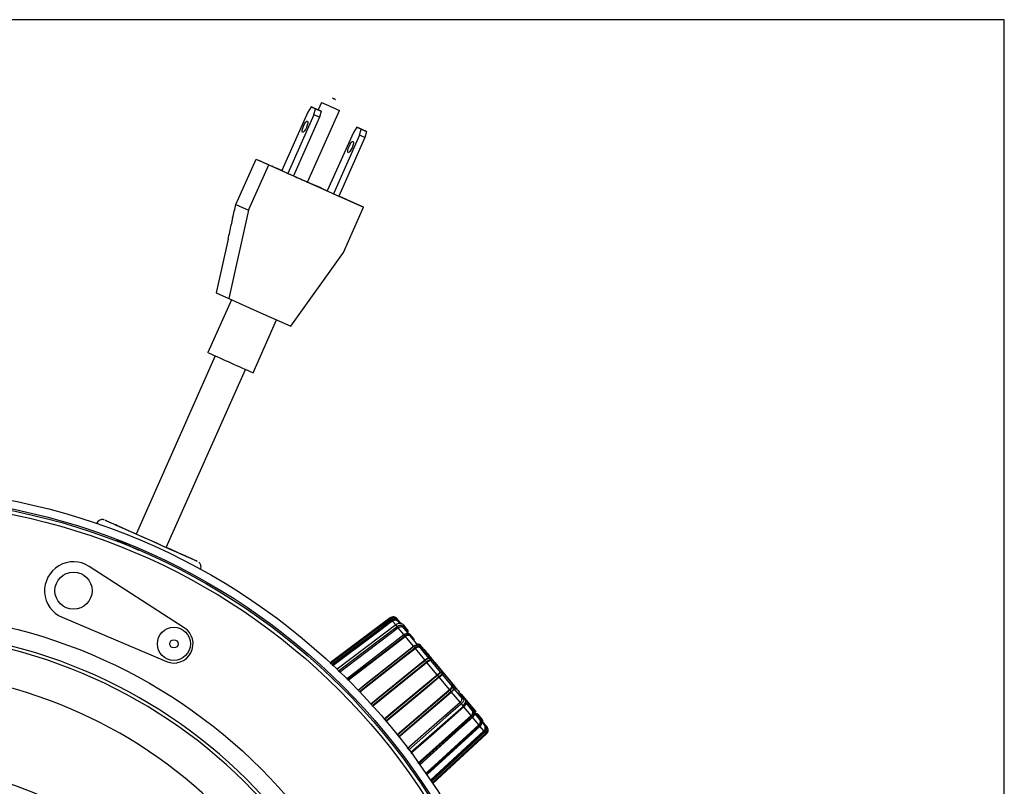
# Model space of a CAD drawing. Extents: x 5 to 297, y -3 to 205.
# Tile 35 of 35: x 244 to 292, y 158 to 195. Entities that reach past the tile are written whole.
import ezdxf

# ---------------------------------------------------------------- set-up
doc = ezdxf.new("R2010")
doc.units = 0
doc.layers.get('0').update_dxf_attribs({"linetype": 'CONTINUOUS'})

msp = doc.modelspace()

# ---------------------------------------------------------------- linework, layer by layer
at = {"color": 7, "linetype": 'CONTINUOUS'}
for p, q in [((292, 195), (5, 195)), ((292, 5), (292, 195)), ((258.438, 190.784), (258.275, 190.528)), ((258.438, 190.784), (258.653, 190.687)), ((258.703, 190.666), (258.438, 190.784)), ((258.945, 190.999), (258.781, 190.631)), ((258.275, 190.528), (257.013, 187.697)), ((258.572, 190.394), (257.309, 187.563)), ((258.836, 190.276), (257.574, 187.445)), ((258.265, 187.141), (259.812, 190.612)), ((258.572, 190.394), (258.653, 190.687)), ((258.836, 190.276), (258.572, 190.394)), ((258.653, 190.687), (258.918, 190.569)), ((258.918, 190.569), (258.703, 190.666)), ((258.918, 190.569), (258.836, 190.276)), ((260.644, 189.801), (260.481, 189.545)), ((260.644, 189.801), (260.859, 189.704)), ((260.909, 189.683), (260.644, 189.801)), ((260.481, 189.545), (259.219, 186.714)), ((260.778, 189.412), (259.516, 186.58)), ((261.043, 189.294), (259.78, 186.462)), ((260.778, 189.412), (260.859, 189.704)), ((261.043, 189.294), (260.778, 189.412)), ((260.859, 189.704), (261.124, 189.586)), ((261.124, 189.586), (260.909, 189.683)), ((261.124, 189.586), (261.043, 189.294)), ((254.795, 186.058), (255.772, 188.25)), ((255.408, 185.782), (256.385, 187.974)), ((255.772, 188.25), (256.385, 187.974)), ((256.385, 187.974), (260.974, 185.93)), ((257.013, 187.697), (257.309, 187.563)), ((257.309, 187.563), (257.574, 187.445)), ((258.939, 186.841), (259.22, 186.716)), ((259.219, 186.714), (259.516, 186.58)), ((259.516, 186.58), (259.78, 186.462)), ((254.795, 186.058), (255.408, 185.782)), ((260.974, 185.93), (260.361, 186.206)), ((255.408, 185.782), (254.451, 181.501)), ((259.996, 183.738), (260.974, 185.93)), ((254.635, 185.406), (254.563, 185.072)), ((254.419, 184.373), (253.839, 181.777)), ((257.451, 180.164), (259.996, 183.738)), ((253.839, 181.777), (254.451, 181.501)), ((254.572, 181.447), (253.433, 178.891)), ((254.451, 181.501), (255.951, 180.832)), ((255.951, 180.832), (257.451, 180.164)), ((255.625, 177.914), (256.764, 180.47)), ((253.797, 178.727), (249.956, 170.11)), ((251.418, 169.459), (255.259, 178.076)), ((248.054, 170.632), (248.051, 170.626)), ((249.02, 169.832), (249.085, 169.739)), ((249.02, 169.832), (250.084, 169.332)), ((252.294, 165.578), (247.687, 168.546)), ((246.382, 166.08), (251.427, 163.94)), ((262.257, 166.047), (259.363, 163.884)), ((262.336, 165.953), (259.459, 163.795)), ((262.336, 165.952), (262.336, 165.953)), ((262.579, 165.991), (262.58, 165.99)), ((262.674, 165.921), (262.599, 166.01)), ((262.803, 165.765), (262.674, 165.921)), ((262.534, 165.715), (259.701, 163.567)), ((262.535, 165.713), (262.534, 165.715)), ((262.651, 165.87), (262.65, 165.872)), ((262.651, 165.87), (262.719, 165.788)), ((262.655, 165.569), (262.655, 165.569)), ((262.928, 165.241), (262.655, 165.569)), ((262.661, 165.893), (262.662, 165.892)), ((262.912, 165.556), (262.909, 165.56)), ((262.912, 165.556), (263.129, 165.296)), ((262.919, 165.626), (262.919, 165.626)), ((262.919, 165.626), (262.923, 165.622)), ((262.923, 165.622), (263.099, 165.409)), ((263.11, 165.475), (262.928, 165.693)), ((262.932, 165.236), (260.173, 163.108)), ((262.934, 165.234), (262.932, 165.236)), ((263.397, 164.678), (263, 165.154)), ((263.237, 165.166), (263.236, 165.167)), ((263.411, 165.034), (263.237, 165.244)), ((263.237, 165.201), (263.238, 165.2)), ((263.237, 165.166), (263.606, 164.722)), ((263.238, 165.2), (263.41, 164.992)), ((263.409, 164.663), (260.725, 162.547)), ((263.413, 164.658), (263.409, 164.663)), ((263.947, 164.017), (263.485, 164.571)), ((263.64, 164.76), (263.642, 164.757)), ((263.64, 164.76), (263.64, 164.76)), ((263.642, 164.757), (263.744, 164.635)), ((263.811, 164.554), (263.688, 164.702)), ((263.692, 164.654), (263.692, 164.653)), ((263.692, 164.653), (263.815, 164.506)), ((263.695, 164.615), (263.695, 164.616)), ((263.695, 164.615), (264.125, 164.098)), ((263.83, 164.609), (263.725, 164.735)), ((263.872, 164.544), (263.815, 164.496)), ((264.01, 164.378), (263.875, 164.539)), ((263.886, 164.542), (263.889, 164.539)), ((263.889, 164.539), (264.023, 164.378)), ((263.941, 164.32), (264.01, 164.378)), ((264.045, 164.336), (263.975, 164.278)), ((263.987, 164.265), (264.056, 164.323)), ((263.999, 164.25), (264.069, 164.307)), ((264.045, 164.336), (264.01, 164.378)), ((264.023, 164.378), (264.049, 164.346)), ((264.056, 164.323), (264.045, 164.336)), ((264.049, 164.346), (264.06, 164.333)), ((264.06, 164.333), (264.07, 164.321)), ((264.062, 164.174), (264.132, 164.232)), ((264.07, 164.321), (264.145, 164.231)), ((264.167, 164.19), (264.097, 164.132)), ((264.108, 164.119), (264.178, 164.176)), ((264.121, 164.103), (264.19, 164.161)), ((264.126, 164.098), (264.125, 164.099)), ((264.167, 164.19), (264.132, 164.232)), ((264.145, 164.231), (264.171, 164.2)), ((264.178, 164.176), (264.167, 164.19)), ((264.171, 164.2), (264.182, 164.186)), ((264.182, 164.186), (264.192, 164.175)), ((264.192, 164.175), (264.267, 164.085)), ((264.213, 164.071), (264.212, 164.072)), ((264.277, 163.995), (264.213, 164.071)), ((264.219, 164.02), (264.22, 164.02)), ((264.22, 164.02), (264.283, 163.944)), ((264.288, 164.043), (264.253, 164.085)), ((264.267, 164.085), (264.293, 164.053)), ((264.281, 163.988), (264.312, 164.014)), ((264.299, 164.03), (264.288, 164.043)), ((264.293, 164.053), (264.304, 164.04)), ((264.304, 164.04), (264.314, 164.028)), ((264.314, 164.028), (264.401, 163.923)), ((264.02, 163.928), (263.965, 163.995)), ((264.541, 163.303), (264.046, 163.898)), ((264.225, 163.979), (264.225, 163.979)), ((264.225, 163.979), (264.686, 163.424)), ((264.319, 163.866), (264.388, 163.924)), ((264.42, 163.885), (264.351, 163.827)), ((264.42, 163.885), (264.388, 163.924)), ((264.401, 163.923), (264.425, 163.894)), ((265.277, 162.855), (264.42, 163.885)), ((264.425, 163.894), (265.286, 162.86)), ((264.621, 163.206), (264.563, 163.276)), ((265.139, 162.584), (264.643, 163.179)), ((264.789, 163.3), (264.789, 163.3)), ((264.789, 163.3), (265.251, 162.746)), ((265.227, 162.809), (265.29, 162.733)), ((265.34, 162.717), (265.276, 162.794)), ((265.306, 162.821), (265.277, 162.855)), ((265.286, 162.86), (265.308, 162.834)), ((265.29, 162.733), (265.29, 162.733)), ((265.308, 162.834), (265.38, 162.747)), ((265.366, 162.748), (265.335, 162.723)), ((265.34, 162.716), (265.34, 162.717)), ((265.349, 162.652), (265.414, 162.706)), ((265.351, 162.626), (265.35, 162.627)), ((265.35, 162.626), (265.351, 162.626)), ((265.35, 162.626), (265.728, 162.172)), ((265.39, 162.72), (265.379, 162.733)), ((265.38, 162.747), (265.389, 162.736)), ((265.389, 162.736), (265.401, 162.722)), ((265.401, 162.722), (265.427, 162.691)), ((265.427, 162.691), (265.435, 162.681)), ((265.22, 162.487), (265.164, 162.554)), ((265.648, 161.973), (265.238, 162.465)), ((265.547, 162.39), (265.624, 162.454)), ((265.549, 162.544), (265.602, 162.481)), ((265.588, 162.34), (265.681, 162.417)), ((265.612, 162.312), (265.681, 162.37)), ((265.615, 162.308), (265.684, 162.366)), ((265.688, 162.361), (265.619, 162.303)), ((265.701, 162.346), (265.632, 162.288)), ((265.683, 162.383), (265.686, 162.38)), ((265.766, 162.267), (265.701, 162.346)), ((265.702, 162.36), (265.712, 162.348)), ((265.712, 162.348), (266.1, 161.882)), ((265.713, 162.269), (265.814, 162.147)), ((265.73, 162.17), (265.728, 162.172)), ((265.904, 162.117), (265.799, 162.243)), ((265.814, 162.147), (265.817, 162.144)), ((265.817, 162.144), (265.817, 162.144)), ((263.264, 159.549), (265.808, 161.78)), ((265.648, 161.972), (265.648, 161.973)), ((265.808, 161.78), (265.799, 161.791)), ((265.837, 161.745), (265.837, 161.745)), ((266.184, 161.328), (265.837, 161.745)), ((265.92, 161.942), (265.921, 161.94)), ((265.92, 161.942), (266.239, 161.558)), ((266.086, 161.883), (265.929, 162.072)), ((266.082, 161.887), (266.013, 161.83)), ((266.083, 161.886), (266.014, 161.829)), ((266.02, 161.822), (266.089, 161.879)), ((266.1, 161.867), (266.03, 161.809)), ((266.089, 161.879), (266.083, 161.886)), ((266.089, 161.879), (266.1, 161.867)), ((266.096, 161.886), (266.102, 161.879)), ((266.391, 161.517), (266.1, 161.867)), ((266.1, 161.761), (266.272, 161.553)), ((266.102, 161.879), (266.392, 161.531)), ((266.315, 161.544), (266.141, 161.754)), ((263.697, 158.954), (266.253, 161.246)), ((266.253, 161.246), (266.25, 161.248)), ((266.56, 160.876), (266.256, 161.241)), ((266.272, 161.553), (266.273, 161.552)), ((266.406, 161.499), (266.344, 161.447)), ((266.345, 161.478), (266.391, 161.516)), ((266.348, 161.428), (266.595, 161.13)), ((266.392, 161.531), (266.392, 161.53)), ((266.392, 161.53), (266.407, 161.513)), ((266.412, 161.385), (266.624, 161.131)), ((266.661, 161.129), (266.448, 161.385)), ((266.509, 161.312), (266.685, 161.1)), ((266.701, 161.159), (266.519, 161.378)), ((264.043, 158.457), (266.619, 160.806)), ((266.803, 160.584), (266.612, 160.814)), ((266.619, 160.806), (266.618, 160.807)), ((266.624, 161.131), (266.625, 161.129)), ((266.879, 160.867), (266.661, 161.129)), ((266.712, 160.99), (266.825, 160.854)), ((266.848, 160.861), (266.849, 160.86)), ((266.953, 160.778), (266.879, 160.867)), ((266.929, 160.763), (266.931, 160.762)), ((264.256, 158.141), (266.849, 160.529)), ((264.328, 158.032), (266.927, 160.435)), ((266.849, 160.529), (266.848, 160.53))]:
    msp.add_line(p, q, dxfattribs=at)
at = {"color": 8, "linetype": 'CONTINUOUS'}
for p, q in [((262.275, 166.025), (262.257, 166.047)), ((262.336, 165.952), (262.29, 166.008)), ((262.362, 165.921), (262.336, 165.952)), ((262.579, 165.991), (262.599, 166.01)), ((262.58, 165.99), (262.586, 165.982)), ((262.534, 165.715), (262.382, 165.898)), ((262.599, 165.636), (262.535, 165.713)), ((262.662, 165.892), (262.758, 165.776)), ((262.932, 165.236), (262.928, 165.241)), ((262.974, 165.185), (262.934, 165.234)), ((263.459, 164.603), (263.413, 164.658)), ((263.875, 164.539), (263.814, 164.488)), ((263.875, 164.539), (263.872, 164.544)), ((264.069, 164.307), (264.056, 164.323)), ((264.132, 164.232), (264.069, 164.307)), ((264.19, 164.161), (264.178, 164.176)), ((264.253, 164.085), (264.19, 164.161)), ((264.223, 164.059), (264.253, 164.085)), ((264.288, 164.043), (264.258, 164.017)), ((264.269, 164.004), (264.299, 164.03)), ((264.312, 164.014), (264.299, 164.03)), ((264.388, 163.924), (264.312, 164.014)), ((265.22, 162.808), (265.277, 162.855)), ((265.306, 162.821), (265.274, 162.794)), ((265.366, 162.748), (265.306, 162.821)), ((265.379, 162.733), (265.345, 162.705)), ((265.351, 162.688), (265.39, 162.72)), ((265.379, 162.733), (265.366, 162.748)), ((265.381, 162.59), (265.457, 162.654)), ((265.406, 162.7), (265.39, 162.72)), ((265.428, 162.673), (265.425, 162.678)), ((265.681, 162.37), (265.676, 162.376)), ((265.684, 162.366), (265.681, 162.37)), ((265.701, 162.346), (265.688, 162.361)), ((265.799, 161.791), (265.71, 161.897)), ((266.082, 161.887), (266.083, 161.886)), ((266.25, 161.248), (266.21, 161.297)), ((266.256, 161.241), (266.252, 161.246)), ((266.345, 161.479), (266.391, 161.517)), ((266.391, 161.516), (266.391, 161.517)), ((266.406, 161.499), (266.391, 161.516)), ((266.618, 160.807), (266.584, 160.847)), ((266.7, 161.039), (266.848, 160.861)), ((266.923, 160.77), (266.929, 160.763)), ((266.953, 160.778), (266.931, 160.762)), ((266.848, 160.53), (266.823, 160.561)), ((266.895, 160.474), (266.849, 160.529)), ((266.927, 160.435), (266.909, 160.457))]:
    msp.add_line(p, q, dxfattribs=at)
at = {"color": 7, "linetype": 'CONTINUOUS', "flags": 128}
for points in [[(259.608, 191.141), (259.596, 191.146), (259.576, 191.155), (259.55, 191.167), (259.524, 191.178), (259.5, 191.189), (259.482, 191.197), (259.473, 191.201), (259.475, 191.2), (259.487, 191.195), (259.507, 191.186), (259.532, 191.174), (259.559, 191.163), (259.583, 191.152), (259.601, 191.144), (259.609, 191.14), (259.608, 191.141)], [(258.016, 189.548), (257.998, 189.581), (258.002, 189.651), (258.026, 189.746), (258.068, 189.854), (258.12, 189.956), (258.175, 190.038), (258.224, 190.087), (258.26, 190.096), (258.278, 190.063), (258.275, 189.993), (258.25, 189.897), (258.209, 189.79), (258.157, 189.687), (258.102, 189.605), (258.052, 189.556), (258.016, 189.548)], [(260.222, 188.565), (260.205, 188.598), (260.208, 188.668), (260.232, 188.764), (260.274, 188.871), (260.326, 188.973), (260.381, 189.055), (260.43, 189.104), (260.467, 189.113), (260.484, 189.08), (260.481, 189.01), (260.456, 188.915), (260.415, 188.807), (260.363, 188.705), (260.308, 188.623), (260.259, 188.574), (260.222, 188.565)], [(258.939, 186.841), (258.758, 186.923), (258.524, 187.027), (258.266, 187.142)], [(260.361, 186.206), (260.145, 186.303), (259.933, 186.397), (259.782, 186.465)], [(253.47, 178.874), (253.433, 178.891), (253.433, 178.891)], [(251.419, 169.463), (251.563, 169.399), (251.898, 169.249), (252.199, 169.115), (252.456, 169), (252.662, 168.907), (252.812, 168.84), (252.9, 168.8), (252.925, 168.789), (252.885, 168.806), (252.782, 168.851), (252.619, 168.924), (252.401, 169.021), (252.132, 169.14), (251.823, 169.278), (251.481, 169.43), (251.116, 169.592), (250.738, 169.761), (250.36, 169.929), (249.99, 170.094), (249.641, 170.25), (249.322, 170.393), (249.042, 170.518), (248.809, 170.622), (248.631, 170.702), (248.511, 170.756), (248.455, 170.781), (248.462, 170.779), (248.534, 170.747), (248.667, 170.688), (248.859, 170.603), (249.103, 170.495), (249.393, 170.366), (249.72, 170.22), (249.958, 170.114)], [(252.423, 169.013), (252.422, 169.013), (252.377, 169.033), (252.266, 169.082), (252.095, 169.157), (251.87, 169.257), (251.6, 169.378), (251.294, 169.514), (250.965, 169.66), (250.626, 169.811), (250.289, 169.962), (249.967, 170.105), (249.673, 170.237), (249.418, 170.351), (249.211, 170.443), (249.062, 170.51), (248.975, 170.55), (248.953, 170.559), (248.999, 170.54), (249.109, 170.491), (249.28, 170.415), (249.505, 170.315), (249.776, 170.195), (249.958, 170.114)], [(262.65, 165.872), (262.649, 165.873), (262.649, 165.875), (262.65, 165.877), (262.651, 165.88), (262.652, 165.883), (262.655, 165.886), (262.657, 165.89), (262.661, 165.893)], [(262.651, 165.87), (262.65, 165.872), (262.65, 165.874), (262.651, 165.876), (262.652, 165.878), (262.654, 165.881), (262.656, 165.885), (262.659, 165.888), (262.662, 165.892)], [(263.415, 164.981), (263.416, 164.982), (263.415, 164.985), (263.413, 164.988), (263.41, 164.992)], [(264.049, 164.346), (264.05, 164.345), (264.05, 164.344), (264.05, 164.343), (264.049, 164.342), (264.048, 164.34), (264.047, 164.339), (264.046, 164.337), (264.045, 164.336)], [(264.06, 164.333), (264.061, 164.332), (264.061, 164.331), (264.061, 164.33), (264.06, 164.328), (264.059, 164.327), (264.058, 164.325), (264.057, 164.324), (264.056, 164.323)], [(264.171, 164.2), (264.172, 164.199), (264.172, 164.198), (264.172, 164.197), (264.171, 164.195), (264.17, 164.194), (264.169, 164.192), (264.168, 164.191), (264.167, 164.19)], [(264.182, 164.186), (264.183, 164.186), (264.183, 164.184), (264.183, 164.183), (264.182, 164.182), (264.181, 164.18), (264.18, 164.179), (264.179, 164.178), (264.178, 164.176)], [(264.293, 164.053), (264.293, 164.052), (264.294, 164.051), (264.293, 164.05), (264.293, 164.049), (264.292, 164.047), (264.291, 164.046), (264.29, 164.044), (264.288, 164.043)], [(264.304, 164.04), (264.304, 164.039), (264.305, 164.038), (264.304, 164.037), (264.304, 164.035), (264.303, 164.034), (264.302, 164.032), (264.301, 164.031), (264.299, 164.03)], [(263.965, 163.995), (263.887, 163.932), (263.578, 163.682), (262.339, 162.679), (261.324, 161.857)], [(264.284, 163.942), (264.284, 163.943), (264.283, 163.944)], [(264.425, 163.894), (264.426, 163.894), (264.426, 163.893), (264.425, 163.891), (264.425, 163.89), (264.424, 163.889), (264.423, 163.887), (264.422, 163.886), (264.42, 163.885)], [(265.226, 162.81), (265.226, 162.81), (265.227, 162.809)], [(265.379, 162.733), (265.38, 162.734), (265.382, 162.735), (265.383, 162.736), (265.385, 162.736), (265.386, 162.737), (265.388, 162.737), (265.389, 162.736), (265.389, 162.736)], [(265.39, 162.72), (265.391, 162.721), (265.393, 162.722), (265.394, 162.723), (265.396, 162.723), (265.397, 162.723), (265.399, 162.723), (265.4, 162.723), (265.401, 162.722)], [(262.672, 160.308), (262.702, 160.334), (263.913, 161.369), (265.22, 162.487)], [(265.712, 162.348), (265.711, 162.349), (265.71, 162.349), (265.709, 162.349), (265.707, 162.349), (265.706, 162.348), (265.704, 162.348), (265.703, 162.347), (265.701, 162.346)], [(266.848, 160.861), (266.844, 160.859), (266.84, 160.857), (266.836, 160.855), (266.833, 160.854), (266.83, 160.853), (266.828, 160.853), (266.826, 160.853), (266.825, 160.854)], [(266.849, 160.86), (266.845, 160.857), (266.841, 160.855), (266.838, 160.853), (266.834, 160.852), (266.831, 160.852), (266.829, 160.852), (266.827, 160.852), (266.826, 160.853)]]:
    msp.add_lwpolyline(points, dxfattribs=at)
at = {"color": 8, "linetype": 'CONTINUOUS', "flags": 128}
for points in [[(248.116, 170.604), (248.075, 170.622), (248.054, 170.632)], [(252.389, 169.028), (252.401, 169.023), (252.423, 169.013)], [(259.356, 163.844), (259.618, 164.04), (260.896, 164.995), (262.275, 166.025)], [(262.29, 166.008), (262.146, 165.901), (261.573, 165.472), (259.373, 163.828)], [(259.461, 163.746), (259.708, 163.931), (260.985, 164.889), (262.362, 165.921)], [(262.661, 165.893), (262.668, 165.903), (262.672, 165.911), (262.674, 165.917), (262.674, 165.921), (262.674, 165.921)], [(262.382, 165.898), (262.238, 165.79), (261.666, 165.361), (259.484, 163.724)], [(259.749, 163.475), (260.354, 163.934), (262.599, 165.636)], [(262.655, 165.569), (262.341, 165.331), (261.086, 164.38), (259.813, 163.415)], [(262.919, 165.626), (262.929, 165.646), (262.934, 165.665), (262.934, 165.681), (262.928, 165.693), (262.928, 165.694)], [(260.15, 163.098), (260.617, 163.459), (262.928, 165.241)], [(260.203, 163.048), (260.35, 163.161), (261.612, 164.135), (262.974, 165.185)], [(263, 165.154), (262.859, 165.045), (262.292, 164.608), (260.234, 163.02)], [(260.707, 162.556), (261.106, 162.871), (263.397, 164.678)], [(260.771, 162.483), (260.857, 162.551), (262.108, 163.538), (263.459, 164.603)], [(263.485, 164.571), (263.345, 164.46), (262.783, 164.017), (260.799, 162.452)], [(263.817, 164.501), (263.817, 164.502), (263.817, 164.504), (263.815, 164.506)], [(261.305, 161.878), (261.68, 162.182), (263.947, 164.017)], [(261.381, 161.792), (261.445, 161.844), (262.684, 162.846), (264.02, 163.928)], [(264.046, 163.898), (263.907, 163.785), (263.351, 163.335), (261.408, 161.762)], [(261.95, 161.147), (262.299, 161.437), (264.541, 163.303)], [(264.563, 163.276), (264.487, 163.212), (264.181, 162.957), (262.956, 161.938), (261.974, 161.12)], [(262.033, 161.053), (262.075, 161.088), (263.3, 162.107), (264.621, 163.206)], [(264.643, 163.179), (264.506, 163.065), (263.956, 162.608), (262.056, 161.027)], [(262.597, 160.411), (262.922, 160.688), (265.139, 162.584)], [(265.34, 162.717), (265.34, 162.717), (265.33, 162.726), (265.318, 162.732), (265.304, 162.734), (265.29, 162.733)], [(265.164, 162.554), (265.088, 162.489), (264.786, 162.23), (263.575, 161.194), (262.621, 160.378)], [(265.238, 162.465), (265.102, 162.349), (264.558, 161.884), (262.688, 160.285)], [(263.092, 159.73), (264.263, 160.757), (265.648, 161.972)], [(265.71, 161.897), (265.561, 161.766), (264.962, 161.24), (263.15, 159.65)], [(265.837, 161.745), (265.541, 161.486), (264.358, 160.448), (263.267, 159.49)], [(266.089, 161.768), (266.091, 161.768), (266.093, 161.767), (266.096, 161.764), (266.1, 161.761)], [(263.609, 159.019), (264.011, 159.38), (266.184, 161.328)], [(266.21, 161.297), (266.136, 161.23), (265.839, 160.964), (264.652, 159.899), (263.633, 158.986)], [(266.256, 161.241), (266.123, 161.122), (265.591, 160.644), (263.676, 158.927)], [(263.974, 158.517), (264.403, 158.908), (266.56, 160.876)], [(266.584, 160.847), (266.511, 160.78), (266.216, 160.511), (265.037, 159.436), (263.996, 158.487)], [(266.661, 161.129), (266.661, 161.129), (266.656, 161.133), (266.647, 161.134), (266.637, 161.133), (266.625, 161.129)], [(266.879, 160.867), (266.879, 160.867), (266.875, 160.869), (266.869, 160.868), (266.86, 160.865), (266.849, 160.86)], [(264.209, 158.194), (264.655, 158.605), (266.803, 160.584)], [(266.823, 160.561), (266.749, 160.493), (266.456, 160.223), (265.283, 159.142), (264.228, 158.169)], [(264.298, 158.072), (264.75, 158.491), (266.895, 160.474)], [(266.909, 160.457), (266.836, 160.389), (266.543, 160.118), (265.372, 159.035), (264.311, 158.054)]]:
    msp.add_lwpolyline(points, dxfattribs=at)
at = {"color": 7, "linetype": 'CONTINUOUS'}
for centre, radius in [((237.79, 140.548), 31.78), ((237.79, 140.548), 31.38), ((237.79, 140.548), 31.3), ((237.79, 140.548), 31.12), ((246.929, 167.369), 0.9), ((237.79, 140.548), 25.754), ((251.79, 164.796), 0.8), ((251.79, 164.796), 0.2), ((237.79, 140.548), 18.5)]:
    msp.add_circle(centre, radius, dxfattribs=at)
at = {"color": 8, "linetype": 'CONTINUOUS'}
for centre, radius, start, end in [((316.967, 319.992), 141.443, 245.78155, 246.16638), ((263.207, 165.223), 0.0365, 323.5396, 35.8124), ((263.664, 164.682), 0.0816, 40.8247, 106.9491), ((263.653, 164.675), 0.0437, 331.1919, 38.9112), ((264.175, 164.04), 0.0487, 335.2671, 39.4102), ((265.838, 162.059), 0.0872, 40.3703, 104.4595), ((266.289, 161.518), 0.0375, 44.8361, 114.9312), ((266.393, 161.376), 0.021, 26.3178, 87.5404), ((266.652, 161.135), 0.0545, 312.7761, 25.5407)]:
    msp.add_arc(centre, radius, start, end, dxfattribs=at)
at = {"color": 7, "linetype": 'CONTINUOUS'}
for centre, radius, start, end in [((307.882, 304.806), 127.674, 245.91175, 246.29472), ((225.337, 116.782), 77.671, 65.93132, 66.30371), ((316.547, 319.023), 144.187, 245.85821, 246.15817), ((441.07, 596.994), 458.277, 245.83531, 246.13028), ((125.524, -113.127), 309.365, 65.78998, 65.98684), ((246.929, 167.369), 1.4, 57.2156, 247.02), ((237.79, 140.548), 24.9, 90.1281, 88.7384), ((251.79, 164.796), 0.93, 247.02, 57.2156), ((262.964, 165.581), 0.0577, 135.763, 205.5996), ((237.79, 140.548), 24.74, 90.1281, 88.7384), ((263.217, 165.227), 0.0257, 39.9133, 67.1755), ((263.26, 165.184), 0.0295, 143.8185, 213.6661), ((263.261, 165.182), 0.0293, 143.3888, 213.6796), ((263.62, 164.839), 0.0854, 221.5903, 285.278), ((263.722, 164.637), 0.0348, 150.9512, 217.6288), ((263.723, 164.636), 0.0346, 150.6915, 217.6662), ((263.878, 164.536), 0.01, 39.7652, 129.7652), ((263.882, 164.533), 0.0094, 44.1672, 133.5765), ((264.016, 164.371), 0.0094, 44.1672, 133.5765), ((264.062, 164.315), 0.01, 309.7652, 39.7652), ((264.138, 164.225), 0.0094, 44.1672, 133.5765), ((264.184, 164.169), 0.01, 309.7652, 39.7652), ((264.254, 164.004), 0.0387, 154.9709, 219.2843), ((264.255, 164.003), 0.0385, 154.852, 219.313), ((264.26, 164.078), 0.0094, 44.1672, 133.5765), ((264.306, 164.022), 0.01, 309.7652, 39.7652), ((264.394, 163.917), 0.0094, 44.1672, 133.5765), ((237.79, 140.548), 22.94, 107.9526, 106.4538), ((264.717, 163.45), 0.04, 219.7757, 283.3445), ((264.717, 163.45), 0.04, 219.7652, 283.3384), ((264.738, 163.362), 0.05, 336.2174, 103.313), ((264.82, 163.326), 0.04, 156.1865, 219.7542), ((264.82, 163.326), 0.04, 156.1921, 219.7652), ((265.28, 162.771), 0.0385, 220.2174, 284.6785), ((265.281, 162.77), 0.0387, 220.2343, 284.5714), ((265.286, 162.848), 0.0115, 88.0054, 141.3616), ((265.3, 162.828), 0.0094, 305.954, 35.3633), ((265.372, 162.741), 0.01, 39.7652, 129.7652), ((265.675, 162.377), 0.0094, 305.954, 35.3633), ((265.678, 162.373), 0.01, 309.7652, 39.7652), ((265.695, 162.353), 0.01, 39.7652, 129.7652), ((265.792, 162.229), 0.0854, 221.5903, 285.278), ((266.089, 161.88), 0.01, 39.7652, 129.7652), ((266.09, 161.88), 0.0094, 44.1672, 133.5765), ((266.095, 161.873), 0.0094, 44.1672, 133.5765), ((266.094, 161.874), 0.0092, 304.3577, 33.0699), ((266.259, 161.579), 0.0293, 225.8508, 296.1417), ((266.26, 161.578), 0.0295, 225.8208, 295.7555), ((266.384, 161.524), 0.00995, 309.4903, 39.4876), ((266.385, 161.524), 0.01, 309.7652, 39.7652), ((266.399, 161.506), 0.01, 309.7652, 39.7652), ((266.609, 161.15), 0.0245, 235.3214, 306.4132), ((266.61, 161.149), 0.0248, 235.1401, 305.8711)]:
    msp.add_arc(centre, radius, start, end, dxfattribs=at)
for centre, major_axis, ratio, start_param, end_param in [((255.08, 189.513), (2.12, 9.515), 0.051901, 4.277664, 4.352403), ((254.136, 184.501), (0.559, 2.534), 0.116971, 4.687855, 4.96552), ((263.163, 165.412), (0.069, 0.0731), 0.494586, 2.035514, 3.082018), ((263.439, 164.985), (0.0269, 0.0299), 0.699504, 1.929804, 3.039365), ((263.848, 164.495), (0.0252, 0.0314), 0.8569, 1.859632, 2.969193), ((264.319, 163.929), (0.0204, 0.0346), 0.956655, 1.702735, 2.812296), ((265.219, 162.847), (0.0377, 0.0138), 0.956655, 3.470889, 4.58045), ((265.705, 162.357), (0.0885, 0.0476), 0.8569, 3.313992, 4.360497), ((266.098, 161.79), (0.0343, 0.021), 0.699504, 3.243821, 4.353381), ((266.415, 161.409), (0.0338, 0.0218), 0.494586, 3.201167, 4.310728)]:
    msp.add_ellipse(centre, major_axis=major_axis, ratio=ratio, start_param=start_param, end_param=end_param, dxfattribs=at)
for points, knots in [([(248.41, 170.798), (248.405, 170.799), (248.38, 170.807), (248.325, 170.813), (248.239, 170.802), (248.149, 170.758), (248.081, 170.693), (248.064, 170.645), (248.058, 170.63)], [0, 0, 0, 0, 0.032749, 0.20481, 0.368702, 0.642791, 0.891152, 1, 1, 1, 1]), ([(253.073, 168.392), (253.078, 168.399), (253.101, 168.436), (253.107, 168.511), (253.095, 168.598), (253.066, 168.665), (253.031, 168.713), (253.004, 168.737), (252.993, 168.747)], [0, 0, 0, 0, 0.059446, 0.332211, 0.548613, 0.730267, 0.883037, 1, 1, 1, 1]), ([(262.275, 166.025), (262.285, 166.032), (262.316, 166.053), (262.377, 166.072), (262.453, 166.07), (262.525, 166.044), (262.561, 166.009), (262.579, 165.991)], [0, 0, 0, 0, 0.1092173, 0.3319711, 0.554716, 0.7774097, 1, 1, 1, 1]), ([(262.29, 166.008), (262.29, 166.008), (262.289, 166.008), (262.286, 166.012), (262.281, 166.018), (262.277, 166.023), (262.275, 166.025)], [0, 0, 0, 0, 0.25, 0.5, 0.75, 1, 1, 1, 1]), ([(262.674, 165.921), (262.651, 165.942), (262.606, 165.984), (262.514, 166.009), (262.418, 166.002), (262.363, 165.969), (262.336, 165.952)], [0, 0, 0, 0, 0.250213, 0.500336, 0.750291, 1, 1, 1, 1]), ([(262.362, 165.921), (262.372, 165.928), (262.403, 165.949), (262.463, 165.969), (262.537, 165.968), (262.608, 165.944), (262.643, 165.91), (262.661, 165.893)], [0, 0, 0, 0, 0.109217, 0.331971, 0.554716, 0.77741, 1, 1, 1, 1]), ([(262.382, 165.898), (262.381, 165.898), (262.379, 165.9), (262.374, 165.906), (262.368, 165.913), (262.364, 165.919), (262.362, 165.921)], [0, 0, 0, 0, 0.25, 0.5, 0.75, 1, 1, 1, 1]), ([(262.65, 165.872), (262.634, 165.887), (262.602, 165.917), (262.539, 165.939), (262.472, 165.94), (262.418, 165.922), (262.39, 165.904), (262.382, 165.898)], [0, 0, 0, 0, 0.223538, 0.447066, 0.670551, 0.893983, 1, 1, 1, 1]), ([(262.928, 165.694), (262.902, 165.717), (262.851, 165.763), (262.745, 165.786), (262.632, 165.772), (262.568, 165.732), (262.535, 165.713)], [0, 0, 0, 0, 0.251215, 0.501912, 0.751651, 1, 1, 1, 1]), ([(262.599, 165.636), (262.611, 165.644), (262.645, 165.668), (262.711, 165.692), (262.792, 165.696), (262.866, 165.675), (262.901, 165.642), (262.919, 165.626)], [0, 0, 0, 0, 0.110033, 0.334338, 0.55853, 0.783589, 1, 1, 1, 1]), ([(262.599, 165.636), (262.6, 165.635), (262.604, 165.631), (262.614, 165.618), (262.631, 165.597), (262.645, 165.58), (262.652, 165.572), (262.654, 165.57), (262.654, 165.569), (262.655, 165.569), (262.655, 165.569), (262.655, 165.569), (262.655, 165.569)], [0, 0, 0, 0, 0.027325, 0.169182, 0.498437, 0.827676, 0.956959, 0.989223, 0.997297, 0.999324, 0.999835, 1, 1, 1, 1]), ([(262.909, 165.56), (262.895, 165.573), (262.866, 165.599), (262.806, 165.616), (262.742, 165.613), (262.69, 165.594), (262.663, 165.575), (262.655, 165.569)], [0, 0, 0, 0, 0.219113, 0.445885, 0.671373, 0.896692, 1, 1, 1, 1]), ([(262.919, 165.626), (262.914, 165.618), (262.904, 165.601), (262.901, 165.579), (262.904, 165.566), (262.908, 165.561), (262.909, 165.56)], [0, 0, 0, 0, 0.322284, 0.644569, 0.904577, 1, 1, 1, 1]), ([(263.118, 165.358), (263.12, 165.361), (263.124, 165.368), (263.129, 165.386), (263.133, 165.413), (263.129, 165.447), (263.116, 165.465), (263.11, 165.475)], [0, 0, 0, 0, 0.105109, 0.216549, 0.462951, 0.728488, 1, 1, 1, 1]), ([(263.237, 165.244), (263.219, 165.26), (263.183, 165.291), (263.102, 165.301), (263.014, 165.284), (262.96, 165.251), (262.934, 165.234)], [0, 0, 0, 0, 0.251491, 0.502344, 0.752022, 1, 1, 1, 1]), ([(262.974, 165.185), (262.984, 165.192), (263.014, 165.214), (263.07, 165.239), (263.137, 165.248), (263.197, 165.237), (263.223, 165.213), (263.237, 165.201)], [0, 0, 0, 0, 0.1092173, 0.3319711, 0.554716, 0.7774097, 1, 1, 1, 1]), ([(263, 165.154), (262.999, 165.156), (262.995, 165.16), (262.988, 165.168), (262.981, 165.177), (262.977, 165.182), (262.974, 165.185)], [0, 0, 0, 0, 0.25, 0.5, 0.75, 1, 1, 1, 1]), ([(263.236, 165.167), (263.224, 165.178), (263.2, 165.199), (263.146, 165.209), (263.086, 165.201), (263.036, 165.179), (263.009, 165.16), (263, 165.154)], [0, 0, 0, 0, 0.223538, 0.447066, 0.670551, 0.893983, 1, 1, 1, 1]), ([(263.104, 165.328), (263.105, 165.333), (263.108, 165.342), (263.115, 165.354), (263.119, 165.359)], [0, 0, 0, 0, 0.570739, 1, 1, 1, 1]), ([(263.411, 164.957), (263.41, 164.957), (263.41, 164.957), (263.409, 164.962), (263.41, 164.97), (263.414, 164.977), (263.415, 164.981)], [0, 0, 0, 0, 0.260076, 0.539189, 0.773442, 1, 1, 1, 1]), ([(263.415, 164.981), (263.416, 164.983), (263.42, 164.989), (263.423, 165.003), (263.42, 165.019), (263.416, 165.03), (263.411, 165.034), (263.411, 165.034)], [0, 0, 0, 0, 0.094461, 0.399453, 0.690913, 0.978071, 1, 1, 1, 1]), ([(263.397, 164.678), (263.405, 164.684), (263.431, 164.704), (263.479, 164.729), (263.532, 164.745), (263.578, 164.744), (263.596, 164.73), (263.605, 164.723)], [0, 0, 0, 0, 0.1060174, 0.3294489, 0.5529344, 0.7764621, 1, 1, 1, 1]), ([(263.409, 164.662), (263.414, 164.666), (263.438, 164.687), (263.488, 164.714), (263.545, 164.734), (263.582, 164.735), (263.589, 164.731), (263.59, 164.73)], [0, 0, 0, 0, 0.07104, 0.363852, 0.653115, 0.927624, 1, 1, 1, 1]), ([(263.688, 164.703), (263.673, 164.714), (263.645, 164.736), (263.573, 164.735), (263.491, 164.71), (263.439, 164.675), (263.413, 164.658)], [0, 0, 0, 0, 0.252347, 0.503678, 0.753163, 1, 1, 1, 1]), ([(263.459, 164.603), (263.468, 164.61), (263.498, 164.633), (263.551, 164.661), (263.611, 164.678), (263.662, 164.678), (263.682, 164.662), (263.692, 164.654)], [0, 0, 0, 0, 0.109217, 0.331971, 0.554716, 0.77741, 1, 1, 1, 1]), ([(263.485, 164.571), (263.483, 164.574), (263.479, 164.579), (263.472, 164.587), (263.465, 164.596), (263.461, 164.601), (263.459, 164.603)], [0, 0, 0, 0, 0.25, 0.5, 0.75, 1, 1, 1, 1]), ([(263.695, 164.616), (263.686, 164.623), (263.667, 164.637), (263.621, 164.638), (263.568, 164.622), (263.52, 164.597), (263.494, 164.577), (263.485, 164.571)], [0, 0, 0, 0, 0.223538, 0.447066, 0.670551, 0.893983, 1, 1, 1, 1]), ([(263.64, 164.76), (263.629, 164.758), (263.608, 164.755), (263.58, 164.763), (263.563, 164.775), (263.556, 164.782), (263.554, 164.785)], [0, 0, 0, 0, 0.322284, 0.644569, 0.904577, 1, 1, 1, 1]), ([(263.56, 164.779), (263.56, 164.779), (263.56, 164.778), (263.558, 164.781), (263.557, 164.782)], [0, 0, 0, 0, 0.677919, 1, 1, 1, 1]), ([(263.562, 164.783), (263.577, 164.783), (263.61, 164.785), (263.629, 164.769), (263.64, 164.76)], [0, 0, 0, 0, 0.429941, 1, 1, 1, 1]), ([(263.724, 164.736), (263.706, 164.75), (263.669, 164.777), (263.606, 164.783), (263.567, 164.771), (263.562, 164.769)], [0, 0, 0, 0, 0.464589, 0.926127, 1, 1, 1, 1]), ([(263.815, 164.506), (263.817, 164.511), (263.821, 164.522), (263.82, 164.537), (263.816, 164.548), (263.812, 164.553), (263.811, 164.554)], [0, 0, 0, 0, 0.304278, 0.607014, 0.909814, 1, 1, 1, 1]), ([(263.818, 164.467), (263.817, 164.469), (263.814, 164.473), (263.812, 164.483), (263.814, 164.493), (263.816, 164.499), (263.817, 164.501)], [0, 0, 0, 0, 0.25319, 0.580368, 0.861656, 1, 1, 1, 1]), ([(263.817, 164.502), (263.818, 164.504), (263.822, 164.51), (263.823, 164.525), (263.821, 164.539), (263.816, 164.545), (263.815, 164.547)], [0, 0, 0, 0, 0.127457, 0.500835, 0.86666, 1, 1, 1, 1]), ([(263.851, 164.526), (263.852, 164.528), (263.854, 164.539), (263.854, 164.559), (263.847, 164.586), (263.836, 164.601), (263.83, 164.609)], [0, 0, 0, 0, 0.0711653, 0.3752498, 0.6836683, 1, 1, 1, 1]), ([(263.947, 164.017), (263.955, 164.023), (263.981, 164.044), (264.025, 164.073), (264.072, 164.097), (264.108, 164.107), (264.119, 164.102), (264.125, 164.099)], [0, 0, 0, 0, 0.1060174, 0.3294489, 0.5529344, 0.7764621, 1, 1, 1, 1]), ([(263.965, 163.995), (263.964, 163.996), (263.963, 163.997), (263.959, 164.002), (263.953, 164.009), (263.949, 164.014), (263.947, 164.017)], [0, 0, 0, 0, 0.25, 0.5, 0.75, 1, 1, 1, 1]), ([(264.02, 163.928), (264.03, 163.936), (264.059, 163.959), (264.108, 163.991), (264.16, 164.018), (264.201, 164.03), (264.213, 164.023), (264.219, 164.02)], [0, 0, 0, 0, 0.1092173, 0.3319711, 0.554716, 0.7774097, 1, 1, 1, 1]), ([(264.212, 164.072), (264.206, 164.077), (264.194, 164.088), (264.166, 164.094), (264.136, 164.093), (264.113, 164.086), (264.102, 164.082)], [0, 0, 0, 0, 0.2601332, 0.5155254, 0.7630001, 1, 1, 1, 1]), ([(264.135, 164.092), (264.134, 164.092), (264.131, 164.092), (264.127, 164.098), (264.125, 164.101)], [0, 0, 0, 0, 0.63296, 1, 1, 1, 1]), ([(264.046, 163.898), (264.043, 163.9), (264.039, 163.906), (264.032, 163.914), (264.025, 163.922), (264.022, 163.926), (264.02, 163.928)], [0, 0, 0, 0, 0.25, 0.5, 0.75, 1, 1, 1, 1]), ([(264.225, 163.979), (264.219, 163.982), (264.208, 163.988), (264.171, 163.978), (264.124, 163.954), (264.08, 163.924), (264.054, 163.904), (264.046, 163.898)], [0, 0, 0, 0, 0.223538, 0.447066, 0.670551, 0.893983, 1, 1, 1, 1]), ([(264.283, 163.944), (264.285, 163.949), (264.289, 163.959), (264.287, 163.976), (264.282, 163.988), (264.277, 163.993), (264.276, 163.994)], [0, 0, 0, 0, 0.3042779, 0.6070143, 0.909814, 1, 1, 1, 1]), ([(264.283, 163.943), (264.284, 163.945), (264.287, 163.949), (264.287, 163.955), (264.287, 163.958)], [0, 0, 0, 0, 0.397016, 1, 1, 1, 1]), ([(264.541, 163.303), (264.549, 163.309), (264.574, 163.33), (264.615, 163.364), (264.654, 163.397), (264.681, 163.419), (264.684, 163.423), (264.686, 163.424)], [0, 0, 0, 0, 0.106017, 0.329449, 0.552934, 0.776462, 1, 1, 1, 1]), ([(264.563, 163.276), (264.562, 163.277), (264.56, 163.28), (264.554, 163.286), (264.548, 163.294), (264.543, 163.3), (264.541, 163.303)], [0, 0, 0, 0, 0.25, 0.5, 0.75, 1, 1, 1, 1]), ([(264.726, 163.411), (264.724, 163.409), (264.72, 163.406), (264.69, 163.381), (264.646, 163.345), (264.601, 163.307), (264.573, 163.283), (264.563, 163.276)], [0, 0, 0, 0, 0.22259, 0.445284, 0.668029, 0.890783, 1, 1, 1, 1]), ([(264.621, 163.206), (264.63, 163.214), (264.659, 163.238), (264.704, 163.275), (264.748, 163.312), (264.778, 163.337), (264.782, 163.34), (264.784, 163.342)], [0, 0, 0, 0, 0.109217, 0.331971, 0.554716, 0.77741, 1, 1, 1, 1]), ([(264.643, 163.179), (264.641, 163.182), (264.636, 163.188), (264.63, 163.195), (264.624, 163.202), (264.622, 163.205), (264.621, 163.206)], [0, 0, 0, 0, 0.25, 0.5, 0.75, 1, 1, 1, 1]), ([(264.789, 163.3), (264.788, 163.299), (264.784, 163.296), (264.757, 163.273), (264.717, 163.241), (264.677, 163.207), (264.652, 163.186), (264.643, 163.179)], [0, 0, 0, 0, 0.223538, 0.447066, 0.670551, 0.893983, 1, 1, 1, 1]), ([(264.686, 163.424), (264.686, 163.424), (264.686, 163.424), (264.686, 163.424), (264.686, 163.424)], [0, 0, 0, 0, 0.04216, 1, 1, 1, 1]), ([(265.139, 162.584), (265.147, 162.591), (265.171, 162.613), (265.208, 162.651), (265.24, 162.693), (265.257, 162.727), (265.253, 162.739), (265.251, 162.745)], [0, 0, 0, 0, 0.106017, 0.329449, 0.552934, 0.776462, 1, 1, 1, 1]), ([(265.164, 162.554), (265.162, 162.556), (265.159, 162.56), (265.152, 162.567), (265.145, 162.576), (265.141, 162.582), (265.139, 162.584)], [0, 0, 0, 0, 0.25, 0.5, 0.75, 1, 1, 1, 1]), ([(265.29, 162.733), (265.293, 162.726), (265.297, 162.713), (265.278, 162.675), (265.242, 162.629), (265.201, 162.586), (265.173, 162.562), (265.164, 162.554)], [0, 0, 0, 0, 0.22259, 0.445284, 0.668029, 0.890783, 1, 1, 1, 1]), ([(265.275, 162.794), (265.274, 162.796), (265.269, 162.802), (265.255, 162.809), (265.239, 162.813), (265.23, 162.81), (265.226, 162.809)], [0, 0, 0, 0, 0.124953, 0.46307, 0.80093, 1, 1, 1, 1]), ([(265.351, 162.626), (265.353, 162.62), (265.356, 162.608), (265.339, 162.574), (265.307, 162.532), (265.27, 162.494), (265.246, 162.472), (265.238, 162.465)], [0, 0, 0, 0, 0.223538, 0.447066, 0.670551, 0.893983, 1, 1, 1, 1]), ([(265.251, 162.745), (265.251, 162.745), (265.251, 162.745), (265.251, 162.746), (265.251, 162.746)], [0, 0, 0, 0, 0.04216, 1, 1, 1, 1]), ([(265.33, 162.606), (265.336, 162.616), (265.347, 162.637), (265.354, 162.667), (265.353, 162.695), (265.345, 162.709), (265.34, 162.716)], [0, 0, 0, 0, 0.2369999, 0.4844746, 0.7398668, 1, 1, 1, 1]), ([(265.351, 162.629), (265.349, 162.63), (265.345, 162.635), (265.345, 162.636), (265.346, 162.636)], [0, 0, 0, 0, 0.401358, 1, 1, 1, 1]), ([(265.35, 162.626), (265.35, 162.626), (265.35, 162.626), (265.35, 162.627), (265.35, 162.627)], [0, 0, 0, 0, 0.684959, 1, 1, 1, 1]), ([(265.457, 162.654), (265.445, 162.669), (265.423, 162.695), (265.417, 162.703), (265.414, 162.706)], [0, 0, 0, 0, 0.560934, 1, 1, 1, 1]), ([(265.624, 162.454), (265.616, 162.464), (265.6, 162.483), (265.572, 162.516), (265.546, 162.547), (265.5, 162.602), (265.476, 162.631), (265.457, 162.654)], [0, 0, 0, 0, 0.125204, 0.250173, 0.375266, 0.500635, 1, 1, 1, 1]), ([(265.238, 162.465), (265.235, 162.468), (265.231, 162.473), (265.225, 162.48), (265.221, 162.485), (265.22, 162.486), (265.22, 162.487)], [0, 0, 0, 0, 0.25, 0.5, 0.75, 1, 1, 1, 1]), ([(265.702, 162.277), (265.693, 162.276), (265.673, 162.273), (265.647, 162.279), (265.632, 162.288), (265.626, 162.295), (265.624, 162.297)], [0, 0, 0, 0, 0.2484896, 0.5480812, 0.8839759, 1, 1, 1, 1]), ([(265.648, 161.973), (265.664, 161.988), (265.695, 162.019), (265.728, 162.07), (265.744, 162.119), (265.741, 162.152), (265.732, 162.166), (265.73, 162.17)], [0, 0, 0, 0, 0.221241, 0.446484, 0.673228, 0.899052, 1, 1, 1, 1]), ([(265.799, 162.243), (265.792, 162.25), (265.779, 162.263), (265.754, 162.275), (265.728, 162.28), (265.71, 162.278), (265.702, 162.277)], [0, 0, 0, 0, 0.25887, 0.511264, 0.760111, 1, 1, 1, 1]), ([(265.817, 162.144), (265.82, 162.139), (265.831, 162.122), (265.833, 162.081), (265.813, 162.021), (265.772, 161.956), (265.731, 161.917), (265.71, 161.897)], [0, 0, 0, 0, 0.099328, 0.323224, 0.548481, 0.772602, 1, 1, 1, 1]), ([(265.73, 162.17), (265.732, 162.168), (265.739, 162.16), (265.756, 162.148), (265.784, 162.14), (265.806, 162.142), (265.817, 162.144)], [0, 0, 0, 0, 0.095423, 0.355431, 0.677716, 1, 1, 1, 1]), ([(265.799, 161.791), (265.824, 161.818), (265.875, 161.873), (265.921, 161.966), (265.936, 162.054), (265.915, 162.095), (265.905, 162.116)], [0, 0, 0, 0, 0.244894, 0.494049, 0.746192, 1, 1, 1, 1]), ([(265.648, 161.972), (265.648, 161.972), (265.648, 161.972), (265.648, 161.972), (265.648, 161.972), (265.648, 161.972), (265.648, 161.972), (265.648, 161.972), (265.648, 161.972), (265.649, 161.971), (265.649, 161.97), (265.651, 161.969), (265.653, 161.966), (265.656, 161.962), (265.661, 161.955), (265.673, 161.941), (265.691, 161.92), (265.704, 161.905), (265.71, 161.897)], [0, 0, 0, 0, 0.000176, 0.000444, 0.000911, 0.001725, 0.003132, 0.005554, 0.009696, 0.01675, 0.028696, 0.048755, 0.081886, 0.135233, 0.218259, 0.341885, 0.670939, 1, 1, 1, 1]), ([(265.917, 161.945), (265.917, 161.946), (265.917, 161.948), (265.915, 161.923), (265.897, 161.884), (265.862, 161.833), (265.825, 161.794), (265.801, 161.775), (265.796, 161.772)], [0, 0, 0, 0, 0.118607, 0.307926, 0.505017, 0.714349, 0.947871, 1, 1, 1, 1]), ([(265.808, 161.78), (265.808, 161.78), (265.807, 161.78), (265.808, 161.779), (265.813, 161.772), (265.824, 161.76), (265.833, 161.75), (265.836, 161.746), (265.837, 161.745), (265.837, 161.745), (265.837, 161.745), (265.837, 161.745), (265.837, 161.745)], [0, 0, 0, 0, 0.027325, 0.169182, 0.498437, 0.827676, 0.956959, 0.989223, 0.997297, 0.999324, 0.999835, 1, 1, 1, 1]), ([(265.921, 161.94), (265.926, 161.93), (265.936, 161.91), (265.928, 161.865), (265.902, 161.816), (265.868, 161.774), (265.844, 161.752), (265.837, 161.745)], [0, 0, 0, 0, 0.219113, 0.445885, 0.671373, 0.896692, 1, 1, 1, 1]), ([(266.141, 161.754), (266.138, 161.757), (266.131, 161.764), (266.117, 161.77), (266.103, 161.771), (266.094, 161.769), (266.089, 161.767)], [0, 0, 0, 0, 0.233856, 0.508129, 0.773588, 1, 1, 1, 1]), ([(266.184, 161.328), (266.192, 161.336), (266.215, 161.358), (266.246, 161.404), (266.265, 161.461), (266.265, 161.516), (266.248, 161.543), (266.24, 161.557)], [0, 0, 0, 0, 0.106017, 0.329449, 0.552934, 0.776462, 1, 1, 1, 1]), ([(266.21, 161.297), (266.208, 161.299), (266.203, 161.305), (266.196, 161.313), (266.189, 161.321), (266.186, 161.326), (266.184, 161.328)], [0, 0, 0, 0, 0.25, 0.5, 0.75, 1, 1, 1, 1]), ([(266.273, 161.552), (266.283, 161.537), (266.301, 161.506), (266.301, 161.445), (266.28, 161.382), (266.246, 161.331), (266.219, 161.305), (266.21, 161.297)], [0, 0, 0, 0, 0.22259, 0.445284, 0.668029, 0.890783, 1, 1, 1, 1]), ([(266.24, 161.557), (266.24, 161.557), (266.24, 161.558), (266.239, 161.558), (266.239, 161.558)], [0, 0, 0, 0, 0.04216, 1, 1, 1, 1]), ([(266.25, 161.248), (266.272, 161.271), (266.315, 161.317), (266.347, 161.401), (266.352, 161.482), (266.328, 161.524), (266.316, 161.544)], [0, 0, 0, 0, 0.247978, 0.497656, 0.748509, 1, 1, 1, 1]), ([(266.407, 161.407), (266.397, 161.404), (266.383, 161.399), (266.376, 161.398), (266.374, 161.398)], [0, 0, 0, 0, 0.72333, 1, 1, 1, 1]), ([(266.394, 161.396), (266.39, 161.395), (266.383, 161.392), (266.379, 161.392), (266.378, 161.392)], [0, 0, 0, 0, 0.658983, 1, 1, 1, 1]), ([(266.448, 161.385), (266.447, 161.386), (266.444, 161.391), (266.434, 161.397), (266.421, 161.401), (266.408, 161.401), (266.399, 161.399), (266.395, 161.397), (266.394, 161.396)], [0, 0, 0, 0, 0.056606, 0.309108, 0.532336, 0.746117, 0.973141, 1, 1, 1, 1]), ([(266.519, 161.378), (266.511, 161.386), (266.496, 161.401), (266.463, 161.411), (266.436, 161.413), (266.417, 161.41), (266.41, 161.408), (266.406, 161.407)], [0, 0, 0, 0, 0.271512, 0.537049, 0.783451, 0.894891, 1, 1, 1, 1]), ([(266.749, 161.023), (266.749, 161.038), (266.749, 161.089), (266.721, 161.13), (266.701, 161.159)], [0, 0, 0, 0, 0.294, 1, 1, 1, 1]), ([(266.56, 160.876), (266.568, 160.883), (266.591, 160.906), (266.62, 160.955), (266.634, 161.017), (266.628, 161.079), (266.607, 161.112), (266.596, 161.129)], [0, 0, 0, 0, 0.106017, 0.329449, 0.552934, 0.776462, 1, 1, 1, 1]), ([(266.584, 160.847), (266.582, 160.85), (266.577, 160.856), (266.57, 160.863), (266.564, 160.871), (266.562, 160.874), (266.56, 160.876)], [0, 0, 0, 0, 0.25, 0.5, 0.75, 1, 1, 1, 1]), ([(266.625, 161.129), (266.637, 161.111), (266.66, 161.074), (266.667, 161.005), (266.651, 160.936), (266.619, 160.882), (266.593, 160.856), (266.584, 160.847)], [0, 0, 0, 0, 0.22259, 0.445284, 0.668029, 0.890783, 1, 1, 1, 1]), ([(266.596, 161.129), (266.596, 161.129), (266.596, 161.129), (266.596, 161.13), (266.595, 161.13)], [0, 0, 0, 0, 0.04216, 1, 1, 1, 1]), ([(266.618, 160.807), (266.639, 160.83), (266.681, 160.877), (266.709, 160.967), (266.706, 161.057), (266.676, 161.105), (266.661, 161.129)], [0, 0, 0, 0, 0.248967, 0.498805, 0.749241, 1, 1, 1, 1]), ([(266.803, 160.584), (266.81, 160.592), (266.834, 160.616), (266.861, 160.665), (266.872, 160.731), (266.862, 160.798), (266.838, 160.834), (266.826, 160.853)], [0, 0, 0, 0, 0.106017, 0.329449, 0.552934, 0.776462, 1, 1, 1, 1]), ([(266.849, 160.86), (266.863, 160.839), (266.889, 160.799), (266.901, 160.725), (266.888, 160.651), (266.857, 160.596), (266.831, 160.569), (266.823, 160.561)], [0, 0, 0, 0, 0.2225903, 0.445284, 0.6680289, 0.8907827, 1, 1, 1, 1]), ([(266.826, 160.853), (266.826, 160.853), (266.826, 160.853), (266.825, 160.854), (266.825, 160.854)], [0, 0, 0, 0, 0.04216, 1, 1, 1, 1]), ([(266.848, 160.53), (266.87, 160.553), (266.912, 160.601), (266.936, 160.694), (266.929, 160.789), (266.896, 160.841), (266.879, 160.867)], [0, 0, 0, 0, 0.249709, 0.499664, 0.749787, 1, 1, 1, 1]), ([(266.895, 160.474), (266.902, 160.482), (266.925, 160.505), (266.952, 160.556), (266.962, 160.623), (266.954, 160.681), (266.935, 160.711), (266.928, 160.722)], [0, 0, 0, 0, 0.1177717, 0.3659752, 0.6142387, 0.8625492, 1, 1, 1, 1]), ([(266.931, 160.762), (266.945, 160.741), (266.973, 160.699), (266.985, 160.623), (266.973, 160.548), (266.944, 160.492), (266.918, 160.466), (266.909, 160.457)], [0, 0, 0, 0, 0.2225903, 0.445284, 0.6680289, 0.8907827, 1, 1, 1, 1]), ([(266.823, 160.561), (266.82, 160.563), (266.816, 160.569), (266.81, 160.576), (266.805, 160.581), (266.804, 160.583), (266.803, 160.584)], [0, 0, 0, 0, 0.25, 0.5, 0.75, 1, 1, 1, 1]), ([(266.909, 160.457), (266.907, 160.459), (266.903, 160.464), (266.898, 160.469), (266.895, 160.473), (266.895, 160.474), (266.895, 160.474)], [0, 0, 0, 0, 0.25, 0.5, 0.75, 1, 1, 1, 1])]:
    msp.add_open_spline(points, degree=3, knots=knots, dxfattribs=at)
for points in [[(262.599, 166.01), (262.576, 166.032), (262.53, 166.076), (262.436, 166.102), (262.339, 166.096), (262.285, 166.063), (262.257, 166.047)], [(266.927, 160.435), (266.948, 160.459), (266.99, 160.507), (267.014, 160.601), (267.005, 160.698), (266.97, 160.751), (266.953, 160.778)]]:
    msp.add_open_spline(points, degree=3, dxfattribs=at)
at = {"color": 8, "linetype": 'CONTINUOUS'}
for points, knots in [([(262.539, 165.996), (262.53, 166.005), (262.504, 166.029), (262.448, 166.047), (262.38, 166.049), (262.326, 166.032), (262.299, 166.014), (262.29, 166.008)], [0, 0, 0, 0, 0.1374508, 0.3857613, 0.6340248, 0.8822283, 1, 1, 1, 1]), ([(263.099, 165.409), (263.103, 165.416), (263.112, 165.43), (263.117, 165.449), (263.116, 165.464), (263.112, 165.471), (263.11, 165.475)], [0, 0, 0, 0, 0.26902, 0.525388, 0.769065, 1, 1, 1, 1]), ([(262.928, 165.241), (262.937, 165.247), (262.963, 165.267), (263.013, 165.287), (263.057, 165.297), (263.077, 165.293), (263.079, 165.292)], [0, 0, 0, 0, 0.182192, 0.566161, 0.950223, 1, 1, 1, 1]), ([(263.099, 165.409), (263.106, 165.401), (263.118, 165.385), (263.123, 165.367), (263.118, 165.361), (263.117, 165.359)], [0, 0, 0, 0, 0.40039, 0.800781, 1, 1, 1, 1]), ([(263.41, 164.992), (263.413, 164.997), (263.417, 165.006), (263.418, 165.02), (263.416, 165.03), (263.412, 165.033), (263.411, 165.034)], [0, 0, 0, 0, 0.304278, 0.607014, 0.909814, 1, 1, 1, 1]), ([(263.409, 164.663), (263.409, 164.663), (263.408, 164.663), (263.406, 164.666), (263.402, 164.671), (263.398, 164.675), (263.397, 164.678)], [0, 0, 0, 0, 0.195831, 0.463888, 0.731944, 1, 1, 1, 1]), ([(263.744, 164.635), (263.753, 164.636), (263.77, 164.639), (263.795, 164.634), (263.815, 164.624), (263.826, 164.614), (263.83, 164.609)], [0, 0, 0, 0, 0.26902, 0.525388, 0.769065, 1, 1, 1, 1]), ([(264.103, 164.082), (264.086, 164.074), (264.053, 164.059), (264.003, 164.025), (263.974, 164.003), (263.965, 163.995)], [0, 0, 0, 0, 0.40128, 0.803023, 1, 1, 1, 1]), ([(265.22, 162.487), (265.229, 162.495), (265.257, 162.519), (265.299, 162.562), (265.32, 162.592), (265.33, 162.607)], [0, 0, 0, 0, 0.196977, 0.59872, 1, 1, 1, 1]), ([(265.275, 162.793), (265.273, 162.796), (265.267, 162.803), (265.253, 162.81), (265.239, 162.812), (265.23, 162.81), (265.227, 162.809)], [0, 0, 0, 0, 0.213365, 0.517855, 0.822999, 1, 1, 1, 1]), ([(265.702, 162.276), (265.702, 162.277), (265.705, 162.28), (265.709, 162.274), (265.713, 162.269)], [0, 0, 0, 0, 0.1560478, 1, 1, 1, 1]), ([(265.799, 162.243), (265.794, 162.248), (265.784, 162.259), (265.763, 162.268), (265.739, 162.273), (265.721, 162.27), (265.713, 162.269)], [0, 0, 0, 0, 0.230937, 0.474614, 0.730982, 1, 1, 1, 1]), ([(266.141, 161.753), (266.139, 161.756), (266.135, 161.761), (266.123, 161.764), (266.11, 161.764), (266.102, 161.762), (266.1, 161.761)], [0, 0, 0, 0, 0.213365, 0.517855, 0.822999, 1, 1, 1, 1]), ([(266.334, 161.389), (266.334, 161.384), (266.336, 161.361), (266.317, 161.316), (266.288, 161.271), (266.264, 161.248), (266.256, 161.241)], [0, 0, 0, 0, 0.1049197, 0.4666939, 0.8283809, 1, 1, 1, 1]), ([(266.448, 161.385), (266.446, 161.386), (266.443, 161.39), (266.433, 161.391), (266.422, 161.389), (266.415, 161.386), (266.412, 161.385)], [0, 0, 0, 0, 0.213365, 0.517855, 0.822999, 1, 1, 1, 1]), ([(266.519, 161.378), (266.521, 161.374), (266.526, 161.367), (266.526, 161.352), (266.521, 161.333), (266.513, 161.319), (266.509, 161.312)], [0, 0, 0, 0, 0.230937, 0.474614, 0.730982, 1, 1, 1, 1])]:
    msp.add_open_spline(points, degree=3, knots=knots, dxfattribs=at)

doc.saveas('drawing.dxf')
